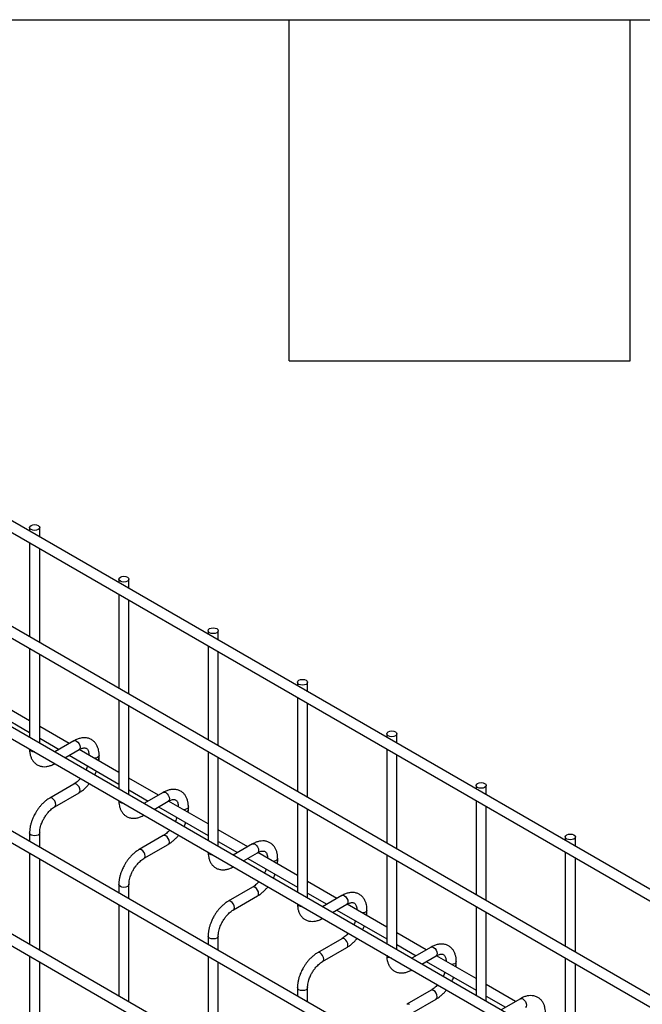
# Model space of a CAD drawing. Header units: inches. Extents: x 0.2 to 10.8, y 0.2 to 8.2.
# Tile 25 of 26: x 9.363 to 9.911, y 7.384 to 8.25. Entities that reach past the tile are written whole.
import ezdxf

# ---------------------------------------------------------------- set-up
doc = ezdxf.new("R2010")
doc.units = ezdxf.units.IN
doc.header["$MEASUREMENT"] = 0
doc.layers.add('TEXT', color=140, linetype='Continuous', lineweight=25)

msp = doc.modelspace()

# ---------------------------------------------------------------- linework, layer by layer
for p, q in [((10.54389, 7.12339), (8.97607, 8.02847)), ((8.97163, 8.02077), (10.53944, 7.11569)), ((10.54389, 7.0304), (8.97607, 7.93547)), ((8.97163, 7.92778), (10.53944, 7.0227)), ((8.97163, 7.83932), (10.53944, 6.93424)), ((9.37167, 7.80328), (9.37167, 7.8001)), ((9.38056, 7.79496), (9.38056, 7.80328)), ((10.44797, 6.99731), (9.06609, 7.79505)), ((9.37167, 7.78983), (9.37167, 7.7071)), ((9.38056, 7.70197), (9.38056, 7.7847)), ((10.54389, 6.85056), (8.97607, 7.75563)), ((9.45024, 7.75793), (9.45024, 7.75474)), ((9.45913, 7.74961), (9.45913, 7.75793)), ((8.97163, 7.74794), (10.53944, 6.84286)), ((9.45024, 7.74448), (9.45024, 7.66174)), ((9.45913, 7.65661), (9.45913, 7.73934)), ((9.52881, 7.71257), (9.52881, 7.70938)), ((9.5377, 7.70425), (9.5377, 7.71257)), ((9.52881, 7.69912), (9.52881, 7.61639)), ((9.37167, 7.69684), (9.37167, 7.61864)), ((9.38056, 7.61351), (9.38056, 7.69171)), ((9.5377, 7.61126), (9.5377, 7.69399)), ((10.54389, 6.75983), (8.97607, 7.66491)), ((9.60737, 7.66722), (9.60737, 7.66403)), ((9.61626, 7.6589), (9.61626, 7.66722)), ((8.97163, 7.65721), (10.53944, 6.75213)), ((9.3279, 7.64832), (9.37167, 7.62306)), ((9.37167, 7.63332), (9.33682, 7.65344)), ((9.45024, 7.65148), (9.45024, 7.57329)), ((9.60737, 7.65376), (9.60737, 7.57103)), ((9.61626, 7.5659), (9.61626, 7.64863)), ((9.45913, 7.56815), (9.45913, 7.64635)), ((9.40647, 7.61323), (9.38056, 7.62819)), ((9.68594, 7.62186), (9.68594, 7.61867)), ((9.69483, 7.61354), (9.69483, 7.62186)), ((9.38056, 7.61792), (9.39758, 7.6081)), ((9.41074, 7.6157), (9.39376, 7.60589)), ((9.40265, 7.60076), (9.41519, 7.608)), ((9.45024, 7.58796), (9.41538, 7.60809)), ((9.52881, 7.60612), (9.52881, 7.52793)), ((9.68594, 7.60841), (9.68594, 7.52568)), ((9.40647, 7.60297), (9.45024, 7.5777)), ((9.43285, 7.60062), (9.43285, 7.60293)), ((9.5377, 7.5228), (9.5377, 7.60099)), ((9.69483, 7.52054), (9.69483, 7.60328)), ((9.48504, 7.56787), (9.45913, 7.58283)), ((9.41074, 7.57773), (9.38941, 7.56541)), ((9.39386, 7.55771), (9.41519, 7.57003)), ((9.45913, 7.57257), (9.47615, 7.56274)), ((9.48931, 7.57034), (9.47233, 7.56054)), ((9.76451, 7.5765), (9.76451, 7.57332)), ((9.7734, 7.56818), (9.7734, 7.5765)), ((9.48122, 7.5554), (9.49375, 7.56264)), ((9.52881, 7.54261), (9.49395, 7.56273)), ((9.60737, 7.56077), (9.60737, 7.48257)), ((9.76451, 7.56305), (9.76451, 7.48032)), ((9.48504, 7.55761), (9.52881, 7.53234)), ((9.51142, 7.55526), (9.51142, 7.55758)), ((9.61626, 7.47744), (9.61626, 7.55564)), ((9.7734, 7.47519), (9.7734, 7.55792)), ((9.37167, 7.53469), (9.37167, 7.52726)), ((9.38056, 7.52213), (9.38056, 7.53469)), ((9.56361, 7.52252), (9.5377, 7.53748)), ((9.48931, 7.53237), (9.46798, 7.52006)), ((9.5377, 7.52721), (9.55472, 7.51739)), ((9.84308, 7.53115), (9.84308, 7.52796)), ((9.85197, 7.52283), (9.85197, 7.53115)), ((9.47242, 7.51236), (9.49375, 7.52467)), ((9.56788, 7.52498), (9.55089, 7.51518)), ((9.55978, 7.51005), (9.57232, 7.51729)), ((9.60737, 7.49725), (9.57252, 7.51737)), ((9.84308, 7.5177), (9.84308, 7.43496)), ((9.37167, 7.517), (9.37167, 7.43653)), ((9.38056, 7.4314), (9.38056, 7.51187)), ((9.56361, 7.51225), (9.60737, 7.48699)), ((9.58998, 7.50991), (9.58998, 7.51222)), ((9.68594, 7.51541), (9.68594, 7.43722)), ((9.69483, 7.43209), (9.69483, 7.51028)), ((9.85197, 7.42983), (9.85197, 7.51256)), ((9.64217, 7.47716), (9.61626, 7.49212)), ((9.45024, 7.48933), (9.45024, 7.4819)), ((9.45913, 7.47677), (9.45913, 7.48933)), ((9.56788, 7.48701), (9.54655, 7.4747)), ((9.55099, 7.467), (9.57232, 7.47932)), ((9.61626, 7.48186), (9.63329, 7.47203)), ((9.64645, 7.47963), (9.62946, 7.46982)), ((9.45024, 7.47164), (9.45024, 7.39118)), ((9.45913, 7.38605), (9.45913, 7.46651)), ((9.63835, 7.46469), (9.65089, 7.47193)), ((9.64217, 7.4669), (9.68594, 7.44163)), ((9.68594, 7.4519), (9.65109, 7.47202)), ((9.66855, 7.46455), (9.66855, 7.46686)), ((9.76451, 7.47006), (9.76451, 7.39186)), ((9.7734, 7.38673), (9.7734, 7.46493)), ((9.52881, 7.44398), (9.52881, 7.43655)), ((9.5377, 7.43142), (9.5377, 7.44398)), ((9.64645, 7.44166), (9.62511, 7.42934)), ((9.72074, 7.43181), (9.69483, 7.44676)), ((9.62956, 7.42165), (9.65089, 7.43396)), ((9.69483, 7.4365), (9.71185, 7.42667)), ((9.72501, 7.43427), (9.70803, 7.42447)), ((9.37167, 7.42627), (9.37167, 7.34581)), ((9.52881, 7.42628), (9.52881, 7.34582)), ((9.71692, 7.41934), (9.72946, 7.42657)), ((9.76451, 7.40654), (9.72965, 7.42666)), ((9.84308, 7.4247), (9.84308, 7.34651)), ((9.38056, 7.34068), (9.38056, 7.42114)), ((9.5377, 7.34069), (9.5377, 7.42115)), ((9.72074, 7.42154), (9.76451, 7.39628)), ((9.74712, 7.41919), (9.74712, 7.42151)), ((9.85197, 7.34137), (9.85197, 7.41957)), ((9.60737, 7.39862), (9.60737, 7.39119)), ((9.61626, 7.38606), (9.61626, 7.39862)), ((9.72501, 7.3963), (9.70368, 7.38399)), ((9.79931, 7.38645), (9.7734, 7.40141)), ((9.70813, 7.37629), (9.72946, 7.3886)), ((9.7734, 7.39114), (9.79042, 7.38132)), ((9.80358, 7.38892), (9.7866, 7.37911))]:
    msp.add_line(p, q)
at = {"flags": 128}
for points in [[(9.37926, 7.8051), (9.38022, 7.80427), (9.38056, 7.80328), (9.38022, 7.8023), (9.37926, 7.80147), (9.37782, 7.80091), (9.37612, 7.80072), (9.37442, 7.80091), (9.37297, 7.80147), (9.37201, 7.8023), (9.37167, 7.80328), (9.37201, 7.80427), (9.37297, 7.8051), (9.37442, 7.80565), (9.37612, 7.80585), (9.37782, 7.80565), (9.37926, 7.8051)], [(9.45783, 7.75974), (9.45879, 7.75891), (9.45913, 7.75793), (9.45879, 7.75695), (9.45783, 7.75611), (9.45639, 7.75556), (9.45468, 7.75536), (9.45298, 7.75556), (9.45154, 7.75611), (9.45058, 7.75695), (9.45024, 7.75793), (9.45058, 7.75891), (9.45154, 7.75974), (9.45298, 7.7603), (9.45468, 7.76049), (9.45639, 7.7603), (9.45783, 7.75974)], [(9.53639, 7.71439), (9.53736, 7.71355), (9.5377, 7.71257), (9.53736, 7.71159), (9.53639, 7.71076), (9.53495, 7.7102), (9.53325, 7.71001), (9.53155, 7.7102), (9.53011, 7.71076), (9.52915, 7.71159), (9.52881, 7.71257), (9.52915, 7.71355), (9.53011, 7.71439), (9.53155, 7.71494), (9.53325, 7.71514), (9.53495, 7.71494), (9.53639, 7.71439)], [(9.61496, 7.66903), (9.61593, 7.6682), (9.61626, 7.66722), (9.61593, 7.66623), (9.61496, 7.6654), (9.61352, 7.66485), (9.61182, 7.66465), (9.61012, 7.66485), (9.60868, 7.6654), (9.60771, 7.66623), (9.60737, 7.66722), (9.60771, 7.6682), (9.60868, 7.66903), (9.61012, 7.66959), (9.61182, 7.66978), (9.61352, 7.66959), (9.61496, 7.66903)], [(9.69353, 7.62367), (9.69449, 7.62284), (9.69483, 7.62186), (9.69449, 7.62088), (9.69353, 7.62005), (9.69209, 7.61949), (9.69039, 7.61929), (9.68869, 7.61949), (9.68724, 7.62005), (9.68628, 7.62088), (9.68594, 7.62186), (9.68628, 7.62284), (9.68724, 7.62367), (9.68869, 7.62423), (9.69039, 7.62443), (9.69209, 7.62423), (9.69353, 7.62367)], [(9.41074, 7.6157), (9.41176, 7.61589), (9.41297, 7.61548)], [(9.41297, 7.61548), (9.41417, 7.61451), (9.41519, 7.61313), (9.41587, 7.61156), (9.41611, 7.61003), (9.41587, 7.60878), (9.41519, 7.608), (9.41519, 7.608)], [(9.37297, 7.60668), (9.37201, 7.60751), (9.37168, 7.60838)], [(9.37591, 7.60593), (9.37442, 7.60612), (9.37297, 7.60668)], [(9.43285, 7.60292), (9.43251, 7.60195), (9.43155, 7.60112), (9.4301, 7.60056), (9.42874, 7.60037)], [(9.41611, 7.57206), (9.41587, 7.57359), (9.41519, 7.57516), (9.41417, 7.57654), (9.41297, 7.57751), (9.41176, 7.57792), (9.41074, 7.57773)], [(9.7721, 7.57832), (9.77306, 7.57749), (9.7734, 7.5765), (9.77306, 7.57552), (9.7721, 7.57469), (9.77065, 7.57413), (9.76895, 7.57394), (9.76725, 7.57413), (9.76581, 7.57469), (9.76485, 7.57552), (9.76451, 7.5765), (9.76485, 7.57749), (9.76581, 7.57832), (9.76725, 7.57887), (9.76895, 7.57907), (9.77065, 7.57887), (9.7721, 7.57832)], [(9.41519, 7.57003), (9.41519, 7.57003), (9.41587, 7.57081), (9.41611, 7.57206)], [(9.48931, 7.57034), (9.49033, 7.57054), (9.49153, 7.57012)], [(9.49153, 7.57012), (9.49274, 7.56915), (9.49375, 7.56777), (9.49444, 7.5662), (9.49468, 7.56468), (9.49444, 7.56343), (9.49375, 7.56264), (9.49375, 7.56264)], [(9.39163, 7.56519), (9.39043, 7.56561), (9.38941, 7.56541), (9.3894, 7.5654)], [(9.39385, 7.55771), (9.39386, 7.55771), (9.39454, 7.5585), (9.39478, 7.55975), (9.39454, 7.56128), (9.39386, 7.56285), (9.39284, 7.56422), (9.39163, 7.56519)], [(9.45154, 7.56132), (9.45058, 7.56216), (9.45024, 7.56302)], [(9.45448, 7.56057), (9.45298, 7.56077), (9.45154, 7.56132)], [(9.51142, 7.55756), (9.51108, 7.55659), (9.51011, 7.55576), (9.50867, 7.5552), (9.50731, 7.55502)], [(9.38056, 7.5347), (9.38056, 7.53469), (9.38022, 7.53371), (9.37926, 7.53287), (9.37782, 7.53232), (9.37612, 7.53212), (9.37442, 7.53232), (9.37297, 7.53287), (9.37201, 7.53371), (9.37167, 7.53469), (9.37167, 7.5347)], [(9.49468, 7.52671), (9.49444, 7.52823), (9.49375, 7.5298), (9.49274, 7.53118), (9.49153, 7.53215), (9.49033, 7.53257), (9.48931, 7.53237)], [(9.49375, 7.52467), (9.49375, 7.52467), (9.49444, 7.52546), (9.49468, 7.52671)], [(9.85066, 7.53296), (9.85163, 7.53213), (9.85197, 7.53115), (9.85163, 7.53017), (9.85066, 7.52933), (9.84922, 7.52878), (9.84752, 7.52858), (9.84582, 7.52878), (9.84438, 7.52933), (9.84342, 7.53017), (9.84308, 7.53115), (9.84342, 7.53213), (9.84438, 7.53296), (9.84582, 7.53352), (9.84752, 7.53371), (9.84922, 7.53352), (9.85066, 7.53296)], [(9.4702, 7.51984), (9.469, 7.52025), (9.46798, 7.52006), (9.46797, 7.52005)], [(9.47242, 7.51235), (9.47242, 7.51236), (9.4731, 7.51314), (9.47334, 7.51439), (9.4731, 7.51592), (9.47242, 7.51749), (9.4714, 7.51887), (9.4702, 7.51984)], [(9.53011, 7.51597), (9.52915, 7.5168), (9.52881, 7.51766)], [(9.56788, 7.52498), (9.5689, 7.52518), (9.5701, 7.52476)], [(9.5701, 7.52476), (9.5713, 7.52379), (9.57232, 7.52242), (9.573, 7.52085), (9.57324, 7.51932), (9.573, 7.51807), (9.57232, 7.51729), (9.57232, 7.51729)], [(9.53305, 7.51522), (9.53155, 7.51541), (9.53011, 7.51597)], [(9.58998, 7.51221), (9.58964, 7.51124), (9.58868, 7.51041), (9.58724, 7.50985), (9.58588, 7.50966)], [(9.45913, 7.48934), (9.45913, 7.48933), (9.45879, 7.48835), (9.45783, 7.48752), (9.45639, 7.48696), (9.45468, 7.48677), (9.45298, 7.48696), (9.45154, 7.48752), (9.45058, 7.48835), (9.45024, 7.48933), (9.45024, 7.48934)], [(9.57324, 7.48135), (9.573, 7.48288), (9.57232, 7.48445), (9.5713, 7.48582), (9.5701, 7.48679), (9.5689, 7.48721), (9.56788, 7.48701)], [(9.54877, 7.47448), (9.54757, 7.4749), (9.54655, 7.4747), (9.54653, 7.47469)], [(9.55098, 7.467), (9.55099, 7.467), (9.55167, 7.46779), (9.55191, 7.46904), (9.55167, 7.47056), (9.55099, 7.47213), (9.54997, 7.47351), (9.54877, 7.47448)], [(9.57232, 7.47932), (9.57232, 7.47932), (9.573, 7.4801), (9.57324, 7.48135)], [(9.64645, 7.47963), (9.64746, 7.47983), (9.64867, 7.47941)], [(9.64867, 7.47941), (9.64987, 7.47844), (9.65089, 7.47706), (9.65157, 7.47549), (9.65181, 7.47396), (9.65157, 7.47271), (9.65089, 7.47193), (9.65089, 7.47193)], [(9.60868, 7.47061), (9.60771, 7.47144), (9.60738, 7.47231)], [(9.61161, 7.46986), (9.61012, 7.47005), (9.60868, 7.47061)], [(9.66855, 7.46685), (9.66821, 7.46588), (9.66725, 7.46505), (9.66581, 7.46449), (9.66445, 7.46431)], [(9.5377, 7.44398), (9.5377, 7.44398), (9.53736, 7.44299), (9.53639, 7.44216), (9.53495, 7.4416), (9.53325, 7.44141), (9.53155, 7.4416), (9.53011, 7.44216), (9.52915, 7.44299), (9.52881, 7.44398), (9.52881, 7.44399)], [(9.65181, 7.436), (9.65157, 7.43752), (9.65089, 7.43909), (9.64987, 7.44047), (9.64867, 7.44144), (9.64746, 7.44186), (9.64645, 7.44166)], [(9.65089, 7.43396), (9.65089, 7.43396), (9.65157, 7.43474), (9.65181, 7.436)], [(9.72501, 7.43427), (9.72603, 7.43447), (9.72723, 7.43405)], [(9.72723, 7.43405), (9.72844, 7.43308), (9.72946, 7.43171), (9.73014, 7.43014), (9.73038, 7.42861), (9.73014, 7.42736), (9.72946, 7.42657), (9.72946, 7.42657)], [(9.62734, 7.42912), (9.62613, 7.42954), (9.62511, 7.42934), (9.6251, 7.42934)], [(9.62955, 7.42164), (9.62956, 7.42165), (9.63024, 7.42243), (9.63048, 7.42368), (9.63024, 7.42521), (9.62956, 7.42678), (9.62854, 7.42815), (9.62734, 7.42912)], [(9.68724, 7.42526), (9.68628, 7.42609), (9.68595, 7.42695)], [(9.69018, 7.42451), (9.68869, 7.4247), (9.68724, 7.42526)], [(9.74712, 7.4215), (9.74678, 7.42053), (9.74582, 7.41969), (9.74437, 7.41914), (9.74301, 7.41895)], [(9.61626, 7.39863), (9.61626, 7.39862), (9.61593, 7.39764), (9.61496, 7.3968), (9.61352, 7.39625), (9.61182, 7.39605), (9.61012, 7.39625), (9.60868, 7.3968), (9.60771, 7.39764), (9.60737, 7.39862), (9.60737, 7.39863)], [(9.73038, 7.39064), (9.73014, 7.39217), (9.72946, 7.39374), (9.72844, 7.39511), (9.72723, 7.39608), (9.72603, 7.3965), (9.72501, 7.3963)], [(9.72946, 7.3886), (9.72946, 7.3886), (9.73014, 7.38939), (9.73038, 7.39064)], [(9.80358, 7.38892), (9.8046, 7.38911), (9.8058, 7.3887)], [(9.8058, 7.3887), (9.807, 7.38773), (9.80802, 7.38635), (9.80871, 7.38478), (9.80894, 7.38325), (9.80871, 7.382), (9.80802, 7.38122), (9.80802, 7.38122)], [(9.7059, 7.38377), (9.7047, 7.38419), (9.70368, 7.38399), (9.70367, 7.38398)]]:
    msp.add_lwpolyline(points, dxfattribs=at)
for centre in [(9.43039, 7.601), (9.50896, 7.55565), (9.58753, 7.51029), (9.6661, 7.46494), (9.74466, 7.41958)]:
    msp.add_arc(centre, 0.00249, 296.52336, 350.80925)
for points, knots in [([(9.43281, 7.60292), (9.43281, 7.60357), (9.43281, 7.60521), (9.43241, 7.60768), (9.43162, 7.6103), (9.43041, 7.6127), (9.42877, 7.61481), (9.42667, 7.61655), (9.4241, 7.61782), (9.42123, 7.61844), (9.41824, 7.6184), (9.4153, 7.61777), (9.41278, 7.61684), (9.41129, 7.61596), (9.41075, 7.61564)], [0, 0, 0, 0, 0.055592, 0.138527, 0.222447, 0.30698, 0.392218, 0.479262, 0.570513, 0.669513, 0.760726, 0.854051, 0.947574, 1, 1, 1, 1]), ([(9.37171, 7.60851), (9.37171, 7.60786), (9.37171, 7.60623), (9.37211, 7.60377), (9.37288, 7.60114), (9.37409, 7.59873), (9.37572, 7.59661), (9.37781, 7.59486), (9.38038, 7.59357), (9.38324, 7.59294), (9.38623, 7.59296), (9.38918, 7.59357), (9.39174, 7.5945), (9.39328, 7.5954), (9.39385, 7.59574)], [0, 0, 0, 0, 0.0543995, 0.1371727, 0.2209319, 0.3053076, 0.3903761, 0.4772087, 0.5681631, 0.6667502, 0.7577184, 0.8508237, 0.9442017, 1, 1, 1, 1]), ([(9.41518, 7.60798), (9.41566, 7.60824), (9.41668, 7.6088), (9.4181, 7.60929), (9.41942, 7.60953), (9.42053, 7.6095), (9.42145, 7.60924), (9.42217, 7.60878), (9.42287, 7.60792), (9.42345, 7.60671), (9.42383, 7.60506), (9.424, 7.60376), (9.42395, 7.60297), (9.42395, 7.60293)], [0, 0, 0, 0, 0.076341, 0.164647, 0.254489, 0.348472, 0.453572, 0.589697, 0.695681, 0.796643, 0.895926, 0.994247, 1, 1, 1, 1]), ([(9.43269, 7.5981), (9.43276, 7.59863), (9.43286, 7.59949), (9.43282, 7.6003), (9.43281, 7.6006)], [0, 0, 0, 0, 0.629491, 1, 1, 1, 1]), ([(9.42271, 7.59359), (9.42253, 7.59307), (9.42213, 7.59191), (9.42164, 7.5907), (9.4213, 7.59005), (9.42128, 7.59001)], [0, 0, 0, 0, 0.438922, 0.964949, 1, 1, 1, 1]), ([(9.42896, 7.58557), (9.4292, 7.58604), (9.42972, 7.58702), (9.43022, 7.58821), (9.43047, 7.58891), (9.43053, 7.58908)], [0, 0, 0, 0, 0.408976, 0.858362, 1, 1, 1, 1]), ([(9.4164, 7.58256), (9.41621, 7.58233), (9.41553, 7.58153), (9.41425, 7.5803), (9.41262, 7.57894), (9.41142, 7.57809), (9.41082, 7.57778), (9.41075, 7.57774)], [0, 0, 0, 0, 0.106378, 0.380972, 0.668987, 0.961945, 1, 1, 1, 1]), ([(9.41518, 7.57008), (9.41558, 7.5703), (9.41689, 7.57101), (9.41897, 7.5726), (9.42129, 7.5747), (9.42302, 7.57654), (9.42393, 7.57768), (9.42421, 7.57805)], [0, 0, 0, 0, 0.12332, 0.400048, 0.657251, 0.892098, 1, 1, 1, 1]), ([(9.51138, 7.55756), (9.51138, 7.55822), (9.51138, 7.55985), (9.51097, 7.56232), (9.51019, 7.56494), (9.50898, 7.56734), (9.50734, 7.56946), (9.50524, 7.5712), (9.50267, 7.57247), (9.4998, 7.57308), (9.49681, 7.57305), (9.49387, 7.57241), (9.49134, 7.57148), (9.48985, 7.5706), (9.48932, 7.57028)], [0, 0, 0, 0, 0.055592, 0.138527, 0.222447, 0.30698, 0.392218, 0.479262, 0.570513, 0.669513, 0.760726, 0.854051, 0.947574, 1, 1, 1, 1]), ([(9.38942, 7.56536), (9.38905, 7.56516), (9.38777, 7.56447), (9.38572, 7.5629), (9.38336, 7.56081), (9.38142, 7.55872), (9.37974, 7.55665), (9.37822, 7.55455), (9.37729, 7.55299), (9.37681, 7.5522)], [0, 0, 0, 0, 0.076054, 0.263021, 0.437352, 0.597786, 0.719603, 0.857444, 1, 1, 1, 1]), ([(9.45028, 7.56315), (9.45028, 7.56251), (9.45028, 7.56088), (9.45067, 7.55841), (9.45145, 7.55579), (9.45266, 7.55338), (9.45429, 7.55125), (9.45638, 7.5495), (9.45895, 7.54822), (9.46181, 7.54758), (9.4648, 7.5476), (9.46775, 7.54821), (9.47031, 7.54915), (9.47184, 7.55005), (9.47242, 7.55038)], [0, 0, 0, 0, 0.0543995, 0.1371727, 0.2209319, 0.3053076, 0.3903761, 0.4772087, 0.5681631, 0.6667502, 0.7577184, 0.8508237, 0.9442017, 1, 1, 1, 1]), ([(9.49375, 7.56263), (9.49422, 7.56289), (9.49524, 7.56345), (9.49667, 7.56393), (9.49799, 7.56417), (9.49909, 7.56414), (9.50002, 7.56389), (9.50074, 7.56342), (9.50144, 7.56256), (9.50202, 7.56135), (9.5024, 7.55971), (9.50257, 7.55841), (9.50252, 7.55761), (9.50252, 7.55757)], [0, 0, 0, 0, 0.076341, 0.164647, 0.254489, 0.348472, 0.453572, 0.589697, 0.695681, 0.796643, 0.895926, 0.994247, 1, 1, 1, 1]), ([(9.37681, 7.5522), (9.37613, 7.55094), (9.37517, 7.54917), (9.37403, 7.54646), (9.3732, 7.54413), (9.37243, 7.54136), (9.37191, 7.53851), (9.37166, 7.53626), (9.3717, 7.53502), (9.37171, 7.5347)], [0, 0, 0, 0, 0.22114, 0.311302, 0.459898, 0.612592, 0.774999, 0.943044, 1, 1, 1, 1]), ([(9.38451, 7.54776), (9.38513, 7.54876), (9.38599, 7.55017), (9.38745, 7.55206), (9.38873, 7.55355), (9.39031, 7.55512), (9.39195, 7.55647), (9.39316, 7.55734), (9.39377, 7.55766), (9.39385, 7.5577)], [0, 0, 0, 0, 0.233186, 0.328025, 0.483332, 0.641352, 0.807119, 0.975755, 1, 1, 1, 1]), ([(9.51126, 7.55274), (9.51132, 7.55328), (9.51143, 7.55414), (9.51139, 7.55495), (9.51138, 7.55525)], [0, 0, 0, 0, 0.629491, 1, 1, 1, 1]), ([(9.38057, 7.5347), (9.38059, 7.53535), (9.38062, 7.5367), (9.38102, 7.53901), (9.38161, 7.54124), (9.38234, 7.5433), (9.38324, 7.54543), (9.38404, 7.5469), (9.38451, 7.54776)], [0, 0, 0, 0, 0.169323, 0.352373, 0.534052, 0.667576, 0.805635, 1, 1, 1, 1]), ([(9.50128, 7.54824), (9.5011, 7.54771), (9.5007, 7.54656), (9.50021, 7.54535), (9.49987, 7.54469), (9.49984, 7.54465)], [0, 0, 0, 0, 0.438922, 0.964949, 1, 1, 1, 1]), ([(9.50752, 7.54022), (9.50777, 7.54069), (9.50829, 7.54167), (9.50879, 7.54285), (9.50904, 7.54355), (9.5091, 7.54372)], [0, 0, 0, 0, 0.408976, 0.858362, 1, 1, 1, 1]), ([(9.49497, 7.5372), (9.49478, 7.53698), (9.49409, 7.53617), (9.49282, 7.53494), (9.49119, 7.53359), (9.48998, 7.53273), (9.48938, 7.53242), (9.48932, 7.53239)], [0, 0, 0, 0, 0.106378, 0.380972, 0.668987, 0.961945, 1, 1, 1, 1]), ([(9.49375, 7.52473), (9.49415, 7.52495), (9.49546, 7.52566), (9.49753, 7.52725), (9.49986, 7.52935), (9.50158, 7.53118), (9.50249, 7.53233), (9.50278, 7.53269)], [0, 0, 0, 0, 0.12332, 0.400048, 0.657251, 0.892098, 1, 1, 1, 1]), ([(9.58995, 7.5122), (9.58995, 7.51286), (9.58994, 7.5145), (9.58954, 7.51697), (9.58876, 7.51959), (9.58755, 7.52199), (9.58591, 7.5241), (9.58381, 7.52584), (9.58123, 7.52711), (9.57837, 7.52773), (9.57538, 7.52769), (9.57243, 7.52706), (9.56991, 7.52613), (9.56842, 7.52525), (9.56789, 7.52493)], [0, 0, 0, 0, 0.055592, 0.138527, 0.222447, 0.30698, 0.392218, 0.479262, 0.570513, 0.669513, 0.760726, 0.854051, 0.947574, 1, 1, 1, 1]), ([(9.46799, 7.52), (9.46762, 7.5198), (9.46633, 7.51911), (9.46428, 7.51755), (9.46193, 7.51545), (9.45999, 7.51336), (9.45831, 7.51129), (9.45679, 7.50919), (9.45586, 7.50764), (9.45538, 7.50685)], [0, 0, 0, 0, 0.076054, 0.263021, 0.437352, 0.597786, 0.719603, 0.857444, 1, 1, 1, 1]), ([(9.52884, 7.5178), (9.52884, 7.51715), (9.52884, 7.51552), (9.52924, 7.51306), (9.53002, 7.51043), (9.53122, 7.50802), (9.53286, 7.5059), (9.53495, 7.50414), (9.53752, 7.50286), (9.54038, 7.50223), (9.54337, 7.50225), (9.54632, 7.50286), (9.54888, 7.50379), (9.55041, 7.50469), (9.55098, 7.50503)], [0, 0, 0, 0, 0.054399, 0.137173, 0.220932, 0.305308, 0.390376, 0.477209, 0.568163, 0.66675, 0.757718, 0.850824, 0.944202, 1, 1, 1, 1]), ([(9.57232, 7.51727), (9.57279, 7.51753), (9.57381, 7.51809), (9.57524, 7.51857), (9.57656, 7.51882), (9.57766, 7.51879), (9.57859, 7.51853), (9.57931, 7.51806), (9.58001, 7.5172), (9.58059, 7.516), (9.58096, 7.51435), (9.58114, 7.51305), (9.58109, 7.51226), (9.58109, 7.51221)], [0, 0, 0, 0, 0.076341, 0.164647, 0.254489, 0.348472, 0.453572, 0.589697, 0.695681, 0.796643, 0.895926, 0.994247, 1, 1, 1, 1]), ([(9.46308, 7.5024), (9.46369, 7.5034), (9.46456, 7.50481), (9.46601, 7.5067), (9.4673, 7.5082), (9.46887, 7.50977), (9.47052, 7.51112), (9.47173, 7.51199), (9.47234, 7.5123), (9.47242, 7.51234)], [0, 0, 0, 0, 0.233186, 0.328025, 0.483332, 0.641352, 0.807119, 0.975755, 1, 1, 1, 1]), ([(9.58982, 7.50738), (9.58989, 7.50792), (9.58999, 7.50878), (9.58996, 7.50959), (9.58995, 7.50989)], [0, 0, 0, 0, 0.629491, 1, 1, 1, 1]), ([(9.45538, 7.50685), (9.4547, 7.50559), (9.45374, 7.50381), (9.4526, 7.5011), (9.45176, 7.49877), (9.451, 7.496), (9.45048, 7.49316), (9.45023, 7.4909), (9.45027, 7.48966), (9.45028, 7.48935)], [0, 0, 0, 0, 0.22114, 0.311302, 0.459898, 0.612592, 0.774999, 0.943044, 1, 1, 1, 1]), ([(9.45914, 7.48934), (9.45916, 7.48999), (9.45919, 7.49134), (9.45959, 7.49365), (9.46018, 7.49588), (9.46091, 7.49795), (9.46181, 7.50007), (9.46261, 7.50154), (9.46308, 7.5024)], [0, 0, 0, 0, 0.169323, 0.3523726, 0.5340519, 0.6675763, 0.8056351, 1, 1, 1, 1]), ([(9.57985, 7.50288), (9.57967, 7.50235), (9.57926, 7.5012), (9.57878, 7.49999), (9.57843, 7.49934), (9.57841, 7.49929)], [0, 0, 0, 0, 0.438922, 0.964949, 1, 1, 1, 1]), ([(9.57353, 7.49185), (9.57334, 7.49162), (9.57266, 7.49081), (9.57139, 7.48958), (9.56975, 7.48823), (9.56855, 7.48737), (9.56795, 7.48707), (9.56788, 7.48703)], [0, 0, 0, 0, 0.106378, 0.380972, 0.668987, 0.961945, 1, 1, 1, 1]), ([(9.58609, 7.49486), (9.58634, 7.49533), (9.58686, 7.49631), (9.58736, 7.49749), (9.58761, 7.4982), (9.58766, 7.49837)], [0, 0, 0, 0, 0.408976, 0.858362, 1, 1, 1, 1]), ([(9.57231, 7.47937), (9.57272, 7.47959), (9.57403, 7.4803), (9.5761, 7.48189), (9.57842, 7.48399), (9.58015, 7.48582), (9.58106, 7.48697), (9.58135, 7.48733)], [0, 0, 0, 0, 0.12332, 0.4000481, 0.657251, 0.892098, 1, 1, 1, 1]), ([(9.54655, 7.47465), (9.54618, 7.47445), (9.5449, 7.47376), (9.54285, 7.47219), (9.5405, 7.47009), (9.53855, 7.46801), (9.53687, 7.46593), (9.53536, 7.46383), (9.53442, 7.46228), (9.53395, 7.46149)], [0, 0, 0, 0, 0.076054, 0.263021, 0.437352, 0.597786, 0.719603, 0.857444, 1, 1, 1, 1]), ([(9.66851, 7.46685), (9.66851, 7.46751), (9.66851, 7.46914), (9.66811, 7.47161), (9.66732, 7.47423), (9.66612, 7.47663), (9.66447, 7.47874), (9.66238, 7.48049), (9.6598, 7.48176), (9.65694, 7.48237), (9.65395, 7.48233), (9.651, 7.4817), (9.64848, 7.48077), (9.64699, 7.47989), (9.64645, 7.47957)], [0, 0, 0, 0, 0.055592, 0.138527, 0.222447, 0.30698, 0.392218, 0.479262, 0.570513, 0.669513, 0.760726, 0.854051, 0.947574, 1, 1, 1, 1]), ([(9.54164, 7.45705), (9.54226, 7.45805), (9.54313, 7.45945), (9.54458, 7.46135), (9.54586, 7.46284), (9.54744, 7.46441), (9.54909, 7.46576), (9.5503, 7.46663), (9.55091, 7.46694), (9.55098, 7.46698)], [0, 0, 0, 0, 0.233186, 0.328025, 0.483332, 0.641352, 0.807119, 0.975755, 1, 1, 1, 1]), ([(9.60741, 7.47244), (9.60741, 7.47179), (9.60741, 7.47017), (9.60781, 7.4677), (9.60859, 7.46507), (9.60979, 7.46267), (9.61142, 7.46054), (9.61352, 7.45879), (9.61608, 7.4575), (9.61894, 7.45687), (9.62193, 7.45689), (9.62488, 7.4575), (9.62745, 7.45844), (9.62898, 7.45933), (9.62955, 7.45967)], [0, 0, 0, 0, 0.054399, 0.137173, 0.220932, 0.305308, 0.390376, 0.477209, 0.568163, 0.66675, 0.757718, 0.850824, 0.944202, 1, 1, 1, 1]), ([(9.65089, 7.47191), (9.65136, 7.47217), (9.65238, 7.47273), (9.65381, 7.47322), (9.65512, 7.47346), (9.65623, 7.47343), (9.65715, 7.47317), (9.65787, 7.47271), (9.65858, 7.47185), (9.65916, 7.47064), (9.65953, 7.469), (9.6597, 7.46769), (9.65966, 7.4669), (9.65965, 7.46686)], [0, 0, 0, 0, 0.076341, 0.164647, 0.254489, 0.348472, 0.453572, 0.589697, 0.695681, 0.796643, 0.895926, 0.994247, 1, 1, 1, 1]), ([(9.53395, 7.46149), (9.53326, 7.46023), (9.53231, 7.45846), (9.53117, 7.45574), (9.53033, 7.45341), (9.52957, 7.45065), (9.52905, 7.4478), (9.52879, 7.44555), (9.52883, 7.4443), (9.52884, 7.44399)], [0, 0, 0, 0, 0.22114, 0.311302, 0.459898, 0.612592, 0.774999, 0.943044, 1, 1, 1, 1]), ([(9.53771, 7.44399), (9.53773, 7.44464), (9.53776, 7.44599), (9.53815, 7.44829), (9.53875, 7.45053), (9.53948, 7.45259), (9.54038, 7.45472), (9.54118, 7.45619), (9.54164, 7.45705)], [0, 0, 0, 0, 0.169323, 0.3523726, 0.5340519, 0.6675763, 0.8056351, 1, 1, 1, 1]), ([(9.65842, 7.45752), (9.65823, 7.457), (9.65783, 7.45585), (9.65734, 7.45464), (9.657, 7.45398), (9.65698, 7.45394)], [0, 0, 0, 0, 0.4389224, 0.9649493, 1, 1, 1, 1]), ([(9.66839, 7.46203), (9.66846, 7.46257), (9.66856, 7.46342), (9.66853, 7.46423), (9.66851, 7.46453)], [0, 0, 0, 0, 0.629491, 1, 1, 1, 1]), ([(9.66466, 7.44951), (9.6649, 7.44997), (9.66542, 7.45096), (9.66593, 7.45214), (9.66617, 7.45284), (9.66623, 7.45301)], [0, 0, 0, 0, 0.408976, 0.858362, 1, 1, 1, 1]), ([(9.6521, 7.44649), (9.65191, 7.44626), (9.65123, 7.44546), (9.64995, 7.44423), (9.64832, 7.44287), (9.64712, 7.44202), (9.64652, 7.44171), (9.64645, 7.44168)], [0, 0, 0, 0, 0.106378, 0.380972, 0.668987, 0.961945, 1, 1, 1, 1]), ([(9.65088, 7.43402), (9.65129, 7.43424), (9.6526, 7.43495), (9.65467, 7.43654), (9.65699, 7.43863), (9.65872, 7.44047), (9.65963, 7.44162), (9.65992, 7.44198)], [0, 0, 0, 0, 0.12332, 0.400048, 0.657251, 0.892098, 1, 1, 1, 1]), ([(9.74708, 7.42149), (9.74708, 7.42215), (9.74708, 7.42379), (9.74668, 7.42626), (9.74589, 7.42888), (9.74468, 7.43127), (9.74304, 7.43339), (9.74094, 7.43513), (9.73837, 7.4364), (9.7355, 7.43701), (9.73251, 7.43698), (9.72957, 7.43635), (9.72705, 7.43542), (9.72556, 7.43453), (9.72502, 7.43422)], [0, 0, 0, 0, 0.055592, 0.138527, 0.222447, 0.30698, 0.392218, 0.479262, 0.570513, 0.669513, 0.760726, 0.854051, 0.947574, 1, 1, 1, 1]), ([(9.62512, 7.42929), (9.62475, 7.42909), (9.62347, 7.4284), (9.62142, 7.42683), (9.61907, 7.42474), (9.61712, 7.42265), (9.61544, 7.42058), (9.61393, 7.41848), (9.61299, 7.41692), (9.61251, 7.41613)], [0, 0, 0, 0, 0.076054, 0.263021, 0.437352, 0.597786, 0.719603, 0.857444, 1, 1, 1, 1]), ([(9.68598, 7.42708), (9.68598, 7.42644), (9.68598, 7.42481), (9.68638, 7.42235), (9.68715, 7.41972), (9.68836, 7.41731), (9.68999, 7.41519), (9.69208, 7.41343), (9.69465, 7.41215), (9.69751, 7.41152), (9.7005, 7.41153), (9.70345, 7.41215), (9.70601, 7.41308), (9.70755, 7.41398), (9.70812, 7.41431)], [0, 0, 0, 0, 0.054399, 0.137173, 0.220932, 0.305308, 0.390376, 0.477209, 0.568163, 0.66675, 0.757718, 0.850824, 0.944202, 1, 1, 1, 1]), ([(9.72945, 7.42656), (9.72993, 7.42682), (9.73095, 7.42738), (9.73237, 7.42786), (9.73369, 7.4281), (9.7348, 7.42808), (9.73572, 7.42782), (9.73644, 7.42735), (9.73714, 7.42649), (9.73772, 7.42528), (9.7381, 7.42364), (9.73827, 7.42234), (9.73822, 7.42155), (9.73822, 7.4215)], [0, 0, 0, 0, 0.076341, 0.164647, 0.254489, 0.348472, 0.453572, 0.589697, 0.695681, 0.796643, 0.895926, 0.994247, 1, 1, 1, 1]), ([(9.61251, 7.41613), (9.61183, 7.41487), (9.61087, 7.4131), (9.60973, 7.41039), (9.6089, 7.40806), (9.60813, 7.40529), (9.60761, 7.40245), (9.60736, 7.40019), (9.6074, 7.39895), (9.60741, 7.39863)], [0, 0, 0, 0, 0.22114, 0.311302, 0.459898, 0.612592, 0.774999, 0.943044, 1, 1, 1, 1]), ([(9.62021, 7.41169), (9.62083, 7.41269), (9.6217, 7.4141), (9.62315, 7.41599), (9.62443, 7.41748), (9.62601, 7.41905), (9.62765, 7.42041), (9.62887, 7.42128), (9.62948, 7.42159), (9.62955, 7.42163)], [0, 0, 0, 0, 0.233186, 0.328025, 0.483332, 0.641352, 0.807119, 0.975755, 1, 1, 1, 1]), ([(9.74696, 7.41667), (9.74702, 7.41721), (9.74713, 7.41807), (9.74709, 7.41888), (9.74708, 7.41918)], [0, 0, 0, 0, 0.629491, 1, 1, 1, 1]), ([(9.61628, 7.39863), (9.61629, 7.39928), (9.61633, 7.40063), (9.61672, 7.40294), (9.61731, 7.40517), (9.61805, 7.40723), (9.61894, 7.40936), (9.61974, 7.41083), (9.62021, 7.41169)], [0, 0, 0, 0, 0.169323, 0.3523726, 0.5340519, 0.6675763, 0.8056351, 1, 1, 1, 1]), ([(9.73698, 7.41217), (9.7368, 7.41164), (9.7364, 7.41049), (9.73591, 7.40928), (9.73557, 7.40862), (9.73555, 7.40858)], [0, 0, 0, 0, 0.4389224, 0.9649493, 1, 1, 1, 1]), ([(9.74322, 7.40415), (9.74347, 7.40462), (9.74399, 7.4056), (9.74449, 7.40678), (9.74474, 7.40749), (9.7448, 7.40765)], [0, 0, 0, 0, 0.408976, 0.858362, 1, 1, 1, 1]), ([(9.73067, 7.40113), (9.73048, 7.40091), (9.7298, 7.4001), (9.72852, 7.39887), (9.72689, 7.39752), (9.72569, 7.39666), (9.72509, 7.39636), (9.72502, 7.39632)], [0, 0, 0, 0, 0.106378, 0.380972, 0.668987, 0.961945, 1, 1, 1, 1]), ([(9.72945, 7.38866), (9.72985, 7.38888), (9.73116, 7.38959), (9.73323, 7.39118), (9.73556, 7.39328), (9.73729, 7.39511), (9.7382, 7.39626), (9.73848, 7.39662)], [0, 0, 0, 0, 0.12332, 0.400048, 0.657251, 0.892098, 1, 1, 1, 1]), ([(9.82565, 7.37614), (9.82565, 7.37679), (9.82565, 7.37843), (9.82524, 7.3809), (9.82446, 7.38352), (9.82325, 7.38592), (9.82161, 7.38803), (9.81951, 7.38977), (9.81694, 7.39104), (9.81407, 7.39166), (9.81108, 7.39162), (9.80814, 7.39099), (9.80561, 7.39006), (9.80412, 7.38918), (9.80359, 7.38886)], [0, 0, 0, 0, 0.055592, 0.138527, 0.222447, 0.30698, 0.392218, 0.479262, 0.570513, 0.669513, 0.760726, 0.854051, 0.947574, 1, 1, 1, 1])]:
    msp.add_open_spline(points, degree=3, knots=knots)
at = {"layer": 'TEXT'}
for p, q in [((0.25, 8.25), (10.75, 8.25)), ((9.6, 7.95), (9.6, 8.25)), ((9.9, 7.95), (9.9, 8.25)), ((9.6, 7.95), (9.9, 7.95))]:
    msp.add_line(p, q, dxfattribs=at)

doc.saveas('drawing.dxf')
